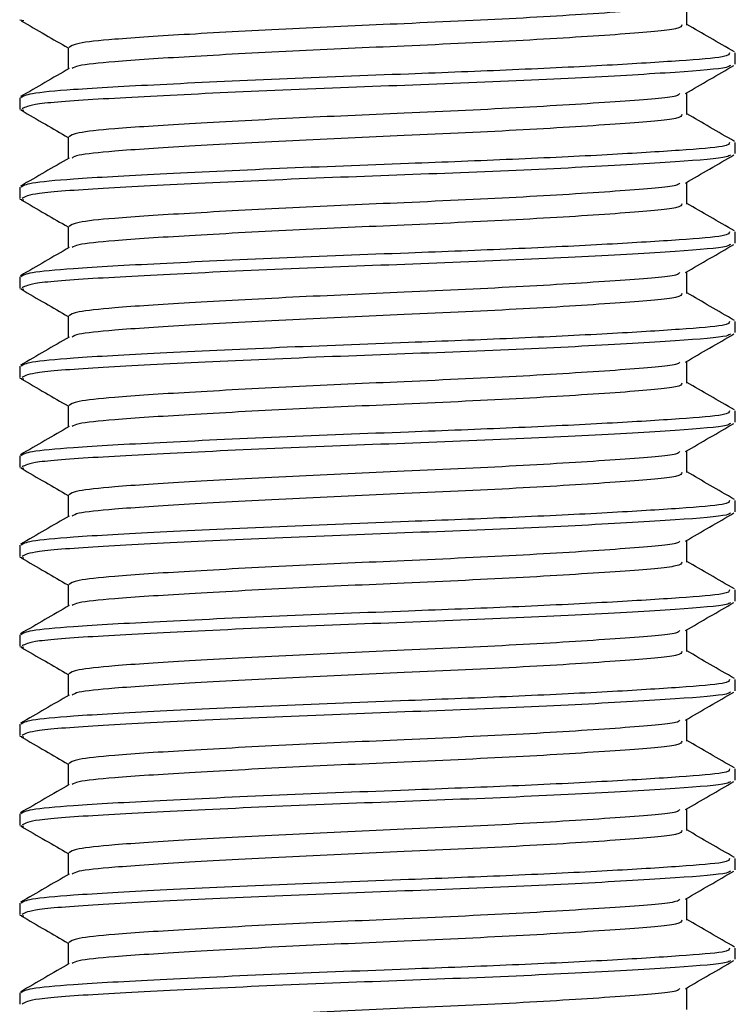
# Model space of a CAD drawing. Header units: millimetres. Extents: x 0 to 420, y 0 to 297.
# Tile 31 of 73: x 177.753 to 178.553, y 213.907 to 215.007. Entities that reach past the tile are written whole.
import ezdxf

# ---------------------------------------------------------------- set-up
doc = ezdxf.new("R2010")
doc.units = ezdxf.units.MM

msp = doc.modelspace()

# ---------------------------------------------------------------- linework, layer by layer
at = {"color": 7, "linetype": 'Continuous', "lineweight": 25}
for p, q in [((178.4993, 215.00057), (178.4993, 215.02495)), ((177.75377, 215.00617), (177.75815, 215.00542)), ((177.80756, 214.97557), (177.80756, 214.95129)), ((178.55343, 214.95686), (178.55343, 214.96939)), ((177.75343, 214.91935), (177.75343, 214.90684)), ((178.4993, 214.90057), (178.4993, 214.92495)), ((177.75377, 214.90617), (177.75815, 214.90542)), ((177.80756, 214.87557), (177.80756, 214.85129)), ((178.55343, 214.85686), (178.55343, 214.86939)), ((177.75343, 214.81935), (177.75343, 214.80684)), ((178.4993, 214.80057), (178.4993, 214.82495)), ((177.75377, 214.80617), (177.75815, 214.80542)), ((177.80756, 214.77557), (177.80756, 214.75129)), ((178.55343, 214.75686), (178.55343, 214.76939)), ((178.4993, 214.70057), (178.4993, 214.72495)), ((177.75343, 214.71935), (177.75343, 214.70684)), ((177.75377, 214.70617), (177.75815, 214.70542)), ((177.80756, 214.67557), (177.80756, 214.65129)), ((178.55343, 214.65686), (178.55343, 214.66939)), ((178.4993, 214.60057), (178.4993, 214.62495)), ((177.75343, 214.61935), (177.75343, 214.60684)), ((177.75377, 214.60617), (177.75815, 214.60542)), ((177.80756, 214.57557), (177.80756, 214.55129)), ((178.55343, 214.55686), (178.55343, 214.56939)), ((178.4993, 214.50057), (178.4993, 214.52495)), ((177.75343, 214.51935), (177.75343, 214.50684)), ((177.75377, 214.50617), (177.75815, 214.50542)), ((177.80756, 214.47557), (177.80756, 214.45129)), ((178.55343, 214.45686), (178.55343, 214.46939)), ((178.4993, 214.40057), (178.4993, 214.42495)), ((177.75343, 214.41935), (177.75343, 214.40684)), ((177.75377, 214.40617), (177.75815, 214.40542)), ((177.80756, 214.37557), (177.80756, 214.35129)), ((178.55343, 214.35686), (178.55343, 214.36939)), ((178.4993, 214.30057), (178.4993, 214.32495)), ((177.75343, 214.31935), (177.75343, 214.30684)), ((177.75377, 214.30617), (177.75815, 214.30542)), ((177.80756, 214.27557), (177.80756, 214.25129)), ((178.55343, 214.25686), (178.55343, 214.26939)), ((177.75343, 214.21935), (177.75343, 214.20684)), ((178.4993, 214.20057), (178.4993, 214.22495)), ((177.75377, 214.20617), (177.75815, 214.20542)), ((177.80756, 214.17557), (177.80756, 214.15129)), ((178.55343, 214.15686), (178.55343, 214.16939)), ((177.75343, 214.11935), (177.75343, 214.10684)), ((178.4993, 214.10057), (178.4993, 214.12495)), ((177.75377, 214.10617), (177.75815, 214.10542)), ((177.80756, 214.07557), (177.80756, 214.05129)), ((178.55343, 214.05686), (178.55343, 214.06939)), ((177.75343, 214.01935), (177.75343, 214.00684)), ((178.4993, 214.00057), (178.4993, 214.02495)), ((177.75377, 214.00617), (177.75815, 214.00542)), ((177.80756, 213.97557), (177.80756, 213.95129)), ((178.55343, 213.95686), (178.55343, 213.96939)), ((177.75343, 213.91935), (177.75343, 213.90684)), ((178.4993, 213.90057), (178.4993, 213.92495))]:
    msp.add_line(p, q, dxfattribs=at)
for points, knots in [([(178.49108, 215.02401), (178.4906, 215.02306), (178.489, 215.01991), (178.42921, 215.01532), (178.32222, 215.00829), (178.18833, 215.00222), (178.05534, 214.99642), (177.93957, 214.99005), (177.85956, 214.985), (177.81463, 214.9802), (177.81063, 214.97708), (177.8087, 214.97557)], [0, 0, 0, 0, 0.0566683, 0.1867771, 0.3222071, 0.4544151, 0.5741791, 0.6974605, 0.8162551, 0.9109108, 1, 1, 1, 1]), ([(177.75497, 215.0054), (177.76402, 215.00016), (177.78155, 214.99001), (177.79908, 214.97986), (177.80756, 214.97495)], [0, 0, 0, 0, 0.5163558, 1, 1, 1, 1]), ([(178.49364, 215.00062), (178.49339, 214.99911), (178.49277, 214.9954), (178.42993, 214.99031), (178.32203, 214.98329), (178.18836, 214.97722), (178.05536, 214.97142), (177.93945, 214.96505), (177.85997, 214.96), (177.8177, 214.95565), (177.81374, 214.953), (177.81217, 214.95195)], [0, 0, 0, 0, 0.0884933, 0.2179785, 0.3527595, 0.4843338, 0.6035239, 0.7262144, 0.8444398, 0.9386418, 1, 1, 1, 1]), ([(178.55244, 214.97052), (178.54339, 214.97576), (178.52567, 214.98601), (178.50796, 214.99627), (178.4993, 215.00129)], [0, 0, 0, 0, 0.5112595, 1, 1, 1, 1]), ([(178.54693, 214.96939), (178.54677, 214.96787), (178.54642, 214.96469), (178.4941, 214.96056), (178.41414, 214.95557), (178.30783, 214.95039), (178.18032, 214.94548), (178.03992, 214.94017), (177.90611, 214.9338), (177.81358, 214.92875), (177.76167, 214.92396), (177.75706, 214.92085), (177.75483, 214.91935)], [0, 0, 0, 0, 0.0865397, 0.1807239, 0.2782381, 0.3770459, 0.4725658, 0.5884558, 0.7077454, 0.8226984, 0.9142919, 1, 1, 1, 1]), ([(177.80874, 214.95198), (177.79969, 214.94673), (177.78158, 214.93624), (177.76347, 214.92576), (177.75442, 214.92052)], [0, 0, 0, 0, 0.49989867, 1, 1, 1, 1]), ([(178.54797, 214.95541), (178.54703, 214.95464), (178.54365, 214.95188), (178.49115, 214.94777), (178.38773, 214.94158), (178.24995, 214.93542), (178.1, 214.93014), (177.95669, 214.92384), (177.84156, 214.91786), (177.76616, 214.91267), (177.7594, 214.90873), (177.75615, 214.90684)], [0, 0, 0, 0, 0.0459027, 0.1640029, 0.2864241, 0.4087912, 0.5269075, 0.6499103, 0.7714525, 0.8900034, 1, 1, 1, 1]), ([(178.49759, 214.92396), (178.50664, 214.9292), (178.52473, 214.93968), (178.54284, 214.95016), (178.55189, 214.9554)], [0, 0, 0, 0, 0.4999098, 1, 1, 1, 1]), ([(178.49108, 214.92401), (178.4906, 214.92306), (178.489, 214.91991), (178.42921, 214.91532), (178.32222, 214.90829), (178.18833, 214.90222), (178.05534, 214.89642), (177.93957, 214.89005), (177.85956, 214.885), (177.81463, 214.8802), (177.81063, 214.87708), (177.8087, 214.87557)], [0, 0, 0, 0, 0.0566683, 0.1867771, 0.3222071, 0.4544151, 0.5741791, 0.6974605, 0.8162551, 0.9109108, 1, 1, 1, 1]), ([(177.75497, 214.9054), (177.76402, 214.90016), (177.78155, 214.89001), (177.79908, 214.87986), (177.80756, 214.87495)], [0, 0, 0, 0, 0.5163558, 1, 1, 1, 1]), ([(178.49364, 214.90062), (178.49339, 214.89911), (178.49277, 214.8954), (178.42993, 214.89031), (178.32203, 214.88329), (178.18836, 214.87722), (178.05536, 214.87142), (177.93945, 214.86505), (177.85997, 214.86), (177.8177, 214.85565), (177.81374, 214.853), (177.81217, 214.85195)], [0, 0, 0, 0, 0.0884933, 0.2179785, 0.3527595, 0.4843338, 0.6035239, 0.7262144, 0.8444398, 0.9386418, 1, 1, 1, 1]), ([(178.55244, 214.87052), (178.54339, 214.87576), (178.52567, 214.88601), (178.50796, 214.89627), (178.4993, 214.90129)], [0, 0, 0, 0, 0.5112595, 1, 1, 1, 1]), ([(178.54693, 214.86939), (178.54677, 214.86787), (178.54642, 214.86469), (178.4941, 214.86056), (178.41414, 214.85557), (178.30783, 214.85039), (178.18032, 214.84548), (178.03992, 214.84017), (177.90611, 214.8338), (177.81358, 214.82875), (177.76167, 214.82396), (177.75706, 214.82085), (177.75483, 214.81935)], [0, 0, 0, 0, 0.0865397, 0.1807239, 0.2782381, 0.3770459, 0.4725658, 0.5884558, 0.7077454, 0.8226984, 0.9142919, 1, 1, 1, 1]), ([(178.54797, 214.85541), (178.54703, 214.85464), (178.54365, 214.85188), (178.49115, 214.84777), (178.38773, 214.84158), (178.24995, 214.83542), (178.1, 214.83014), (177.95669, 214.82384), (177.84156, 214.81786), (177.76616, 214.81267), (177.7594, 214.80873), (177.75615, 214.80684)], [0, 0, 0, 0, 0.0459027, 0.1640029, 0.2864241, 0.4087912, 0.5269075, 0.6499103, 0.7714525, 0.8900034, 1, 1, 1, 1]), ([(178.49759, 214.82396), (178.50664, 214.8292), (178.52473, 214.83968), (178.54284, 214.85016), (178.55189, 214.8554)], [0, 0, 0, 0, 0.4999098, 1, 1, 1, 1]), ([(177.80874, 214.85198), (177.79969, 214.84673), (177.78158, 214.83624), (177.76347, 214.82576), (177.75442, 214.82052)], [0, 0, 0, 0, 0.4998987, 1, 1, 1, 1]), ([(178.49108, 214.82401), (178.4906, 214.82306), (178.489, 214.81991), (178.42921, 214.81532), (178.32222, 214.80829), (178.18833, 214.80222), (178.05534, 214.79642), (177.93957, 214.79005), (177.85956, 214.785), (177.81463, 214.7802), (177.81063, 214.77708), (177.8087, 214.77557)], [0, 0, 0, 0, 0.0566683, 0.1867771, 0.3222071, 0.4544151, 0.5741791, 0.6974605, 0.8162551, 0.9109108, 1, 1, 1, 1]), ([(177.75497, 214.8054), (177.76402, 214.80016), (177.78155, 214.79001), (177.79908, 214.77986), (177.80756, 214.77495)], [0, 0, 0, 0, 0.5163558, 1, 1, 1, 1]), ([(178.49364, 214.80062), (178.49339, 214.79911), (178.49277, 214.7954), (178.42993, 214.79031), (178.32203, 214.78329), (178.18836, 214.77722), (178.05536, 214.77142), (177.93945, 214.76505), (177.85997, 214.76), (177.8177, 214.75565), (177.81374, 214.753), (177.81217, 214.75195)], [0, 0, 0, 0, 0.0884933, 0.2179785, 0.3527595, 0.4843338, 0.6035239, 0.7262144, 0.8444398, 0.9386418, 1, 1, 1, 1]), ([(178.55244, 214.77052), (178.54339, 214.77576), (178.52567, 214.78601), (178.50796, 214.79627), (178.4993, 214.80129)], [0, 0, 0, 0, 0.51125952, 1, 1, 1, 1]), ([(178.54693, 214.76939), (178.54677, 214.76787), (178.54642, 214.76469), (178.4941, 214.76056), (178.41414, 214.75557), (178.30783, 214.75039), (178.18032, 214.74548), (178.03992, 214.74017), (177.90611, 214.7338), (177.81358, 214.72875), (177.76167, 214.72396), (177.75706, 214.72085), (177.75483, 214.71935)], [0, 0, 0, 0, 0.0865397, 0.1807239, 0.2782381, 0.3770459, 0.4725658, 0.5884558, 0.7077454, 0.8226984, 0.9142919, 1, 1, 1, 1]), ([(178.54797, 214.75541), (178.54703, 214.75464), (178.54365, 214.75188), (178.49115, 214.74777), (178.38773, 214.74158), (178.24995, 214.73542), (178.1, 214.73014), (177.95669, 214.72384), (177.84156, 214.71786), (177.76616, 214.71267), (177.7594, 214.70873), (177.75615, 214.70684)], [0, 0, 0, 0, 0.0459027, 0.1640029, 0.2864241, 0.4087912, 0.5269075, 0.6499103, 0.7714525, 0.8900034, 1, 1, 1, 1]), ([(178.49759, 214.72396), (178.50664, 214.7292), (178.52473, 214.73968), (178.54284, 214.75016), (178.55189, 214.7554)], [0, 0, 0, 0, 0.4999098, 1, 1, 1, 1]), ([(177.80874, 214.75198), (177.79969, 214.74673), (177.78158, 214.73624), (177.76347, 214.72576), (177.75442, 214.72052)], [0, 0, 0, 0, 0.4998987, 1, 1, 1, 1]), ([(178.49108, 214.72401), (178.4906, 214.72306), (178.489, 214.71991), (178.42921, 214.71532), (178.32222, 214.70829), (178.18833, 214.70222), (178.05534, 214.69642), (177.93957, 214.69005), (177.85956, 214.685), (177.81463, 214.6802), (177.81063, 214.67708), (177.8087, 214.67557)], [0, 0, 0, 0, 0.0566683, 0.1867771, 0.3222071, 0.4544151, 0.5741791, 0.6974605, 0.8162551, 0.9109108, 1, 1, 1, 1]), ([(177.75497, 214.7054), (177.76402, 214.70016), (177.78155, 214.69001), (177.79908, 214.67986), (177.80756, 214.67495)], [0, 0, 0, 0, 0.5163558, 1, 1, 1, 1]), ([(178.49364, 214.70062), (178.49339, 214.69911), (178.49277, 214.6954), (178.42993, 214.69031), (178.32203, 214.68329), (178.18836, 214.67722), (178.05536, 214.67142), (177.93945, 214.66505), (177.85997, 214.66), (177.8177, 214.65565), (177.81374, 214.653), (177.81217, 214.65195)], [0, 0, 0, 0, 0.0884933, 0.2179785, 0.3527595, 0.4843338, 0.6035239, 0.7262144, 0.8444398, 0.9386418, 1, 1, 1, 1]), ([(178.55244, 214.67052), (178.54339, 214.67576), (178.52567, 214.68601), (178.50796, 214.69627), (178.4993, 214.70129)], [0, 0, 0, 0, 0.5112595, 1, 1, 1, 1]), ([(178.54693, 214.66939), (178.54677, 214.66787), (178.54642, 214.66469), (178.4941, 214.66056), (178.41414, 214.65557), (178.30783, 214.65039), (178.18032, 214.64548), (178.03992, 214.64017), (177.90611, 214.6338), (177.81358, 214.62875), (177.76167, 214.62396), (177.75706, 214.62085), (177.75483, 214.61935)], [0, 0, 0, 0, 0.08653971, 0.18072393, 0.27823806, 0.37704594, 0.47256582, 0.5884558, 0.70774541, 0.82269836, 0.91429192, 1, 1, 1, 1]), ([(178.54797, 214.65541), (178.54703, 214.65464), (178.54365, 214.65188), (178.49115, 214.64777), (178.38773, 214.64158), (178.24995, 214.63542), (178.1, 214.63014), (177.95669, 214.62384), (177.84156, 214.61786), (177.76616, 214.61267), (177.7594, 214.60873), (177.75615, 214.60684)], [0, 0, 0, 0, 0.0459027, 0.1640029, 0.2864241, 0.4087912, 0.5269075, 0.6499103, 0.7714525, 0.8900034, 1, 1, 1, 1]), ([(178.49759, 214.62396), (178.50664, 214.6292), (178.52473, 214.63968), (178.54284, 214.65016), (178.55189, 214.6554)], [0, 0, 0, 0, 0.4999098, 1, 1, 1, 1]), ([(177.80874, 214.65198), (177.79969, 214.64673), (177.78158, 214.63624), (177.76347, 214.62576), (177.75442, 214.62052)], [0, 0, 0, 0, 0.4998987, 1, 1, 1, 1]), ([(178.49108, 214.62401), (178.4906, 214.62306), (178.489, 214.61991), (178.42921, 214.61532), (178.32222, 214.60829), (178.18833, 214.60222), (178.05534, 214.59642), (177.93957, 214.59005), (177.85956, 214.585), (177.81463, 214.5802), (177.81063, 214.57708), (177.8087, 214.57557)], [0, 0, 0, 0, 0.0566683, 0.1867771, 0.3222071, 0.4544151, 0.5741791, 0.6974605, 0.8162551, 0.9109108, 1, 1, 1, 1]), ([(177.75497, 214.6054), (177.76402, 214.60016), (177.78155, 214.59001), (177.79908, 214.57986), (177.80756, 214.57495)], [0, 0, 0, 0, 0.5163558, 1, 1, 1, 1]), ([(178.49364, 214.60062), (178.49339, 214.59911), (178.49277, 214.5954), (178.42993, 214.59031), (178.32203, 214.58329), (178.18836, 214.57722), (178.05536, 214.57142), (177.93945, 214.56505), (177.85997, 214.56), (177.8177, 214.55565), (177.81374, 214.553), (177.81217, 214.55195)], [0, 0, 0, 0, 0.0884933, 0.2179785, 0.3527595, 0.4843338, 0.6035239, 0.7262144, 0.8444398, 0.9386418, 1, 1, 1, 1]), ([(178.55244, 214.57052), (178.54339, 214.57576), (178.52567, 214.58601), (178.50796, 214.59627), (178.4993, 214.60129)], [0, 0, 0, 0, 0.5112595, 1, 1, 1, 1]), ([(178.54693, 214.56939), (178.54677, 214.56787), (178.54642, 214.56469), (178.4941, 214.56056), (178.41414, 214.55557), (178.30783, 214.55039), (178.18032, 214.54548), (178.03992, 214.54017), (177.90611, 214.5338), (177.81358, 214.52875), (177.76167, 214.52396), (177.75706, 214.52085), (177.75483, 214.51935)], [0, 0, 0, 0, 0.08653971, 0.18072393, 0.27823806, 0.37704594, 0.47256582, 0.5884558, 0.70774541, 0.82269836, 0.91429192, 1, 1, 1, 1]), ([(178.54797, 214.55541), (178.54703, 214.55464), (178.54365, 214.55188), (178.49115, 214.54777), (178.38773, 214.54158), (178.24995, 214.53542), (178.1, 214.53014), (177.95669, 214.52384), (177.84156, 214.51786), (177.76616, 214.51267), (177.7594, 214.50873), (177.75615, 214.50684)], [0, 0, 0, 0, 0.0459027, 0.1640029, 0.2864241, 0.4087912, 0.5269075, 0.6499103, 0.7714525, 0.8900034, 1, 1, 1, 1]), ([(178.49759, 214.52396), (178.50664, 214.5292), (178.52473, 214.53968), (178.54284, 214.55016), (178.55189, 214.5554)], [0, 0, 0, 0, 0.4999098, 1, 1, 1, 1]), ([(177.80874, 214.55198), (177.79969, 214.54673), (177.78158, 214.53624), (177.76347, 214.52576), (177.75442, 214.52052)], [0, 0, 0, 0, 0.4998987, 1, 1, 1, 1]), ([(178.49108, 214.52401), (178.4906, 214.52306), (178.489, 214.51991), (178.42921, 214.51532), (178.32222, 214.50829), (178.18833, 214.50222), (178.05534, 214.49642), (177.93957, 214.49005), (177.85956, 214.485), (177.81463, 214.4802), (177.81063, 214.47708), (177.8087, 214.47557)], [0, 0, 0, 0, 0.0566683, 0.1867771, 0.3222071, 0.4544151, 0.5741791, 0.6974605, 0.8162551, 0.9109108, 1, 1, 1, 1]), ([(177.75497, 214.5054), (177.76402, 214.50016), (177.78155, 214.49001), (177.79908, 214.47986), (177.80756, 214.47495)], [0, 0, 0, 0, 0.5163558, 1, 1, 1, 1]), ([(178.49364, 214.50062), (178.49339, 214.49911), (178.49277, 214.4954), (178.42993, 214.49031), (178.32203, 214.48329), (178.18836, 214.47722), (178.05536, 214.47142), (177.93945, 214.46505), (177.85997, 214.46), (177.8177, 214.45565), (177.81374, 214.453), (177.81217, 214.45195)], [0, 0, 0, 0, 0.0884933, 0.2179785, 0.3527595, 0.4843338, 0.6035239, 0.7262144, 0.8444398, 0.9386418, 1, 1, 1, 1]), ([(178.55244, 214.47052), (178.54339, 214.47576), (178.52567, 214.48601), (178.50796, 214.49627), (178.4993, 214.50129)], [0, 0, 0, 0, 0.5112595, 1, 1, 1, 1]), ([(178.54693, 214.46939), (178.54677, 214.46787), (178.54642, 214.46469), (178.4941, 214.46056), (178.41414, 214.45557), (178.30783, 214.45039), (178.18032, 214.44548), (178.03992, 214.44017), (177.90611, 214.4338), (177.81358, 214.42875), (177.76167, 214.42396), (177.75706, 214.42085), (177.75483, 214.41935)], [0, 0, 0, 0, 0.08653971, 0.18072393, 0.27823806, 0.37704594, 0.47256582, 0.5884558, 0.70774541, 0.82269836, 0.91429192, 1, 1, 1, 1]), ([(177.80874, 214.45198), (177.79969, 214.44673), (177.78158, 214.43624), (177.76347, 214.42576), (177.75442, 214.42052)], [0, 0, 0, 0, 0.49989867, 1, 1, 1, 1]), ([(178.54797, 214.45541), (178.54703, 214.45464), (178.54365, 214.45188), (178.49115, 214.44777), (178.38773, 214.44158), (178.24995, 214.43542), (178.1, 214.43014), (177.95669, 214.42384), (177.84156, 214.41786), (177.76616, 214.41267), (177.7594, 214.40873), (177.75615, 214.40684)], [0, 0, 0, 0, 0.0459027, 0.1640029, 0.2864241, 0.4087912, 0.5269075, 0.6499103, 0.7714525, 0.8900034, 1, 1, 1, 1]), ([(178.49759, 214.42396), (178.50664, 214.4292), (178.52473, 214.43968), (178.54284, 214.45016), (178.55189, 214.4554)], [0, 0, 0, 0, 0.4999098, 1, 1, 1, 1]), ([(178.49108, 214.42401), (178.4906, 214.42306), (178.489, 214.41991), (178.42921, 214.41532), (178.32222, 214.40829), (178.18833, 214.40222), (178.05534, 214.39642), (177.93957, 214.39005), (177.85956, 214.385), (177.81463, 214.3802), (177.81063, 214.37708), (177.8087, 214.37557)], [0, 0, 0, 0, 0.0566683, 0.18677708, 0.32220712, 0.45441506, 0.57417912, 0.69746046, 0.81625514, 0.91091084, 1, 1, 1, 1]), ([(177.75497, 214.4054), (177.76402, 214.40016), (177.78155, 214.39001), (177.79908, 214.37986), (177.80756, 214.37495)], [0, 0, 0, 0, 0.5163558, 1, 1, 1, 1]), ([(178.55244, 214.37052), (178.54339, 214.37576), (178.52567, 214.38601), (178.50796, 214.39627), (178.4993, 214.40129)], [0, 0, 0, 0, 0.5112595, 1, 1, 1, 1]), ([(178.49364, 214.40062), (178.49339, 214.39911), (178.49277, 214.3954), (178.42993, 214.39031), (178.32203, 214.38329), (178.18836, 214.37722), (178.05536, 214.37142), (177.93945, 214.36505), (177.85997, 214.36), (177.8177, 214.35565), (177.81374, 214.353), (177.81217, 214.35195)], [0, 0, 0, 0, 0.0884933, 0.2179785, 0.3527595, 0.4843338, 0.6035239, 0.7262144, 0.8444398, 0.9386418, 1, 1, 1, 1]), ([(178.54693, 214.36939), (178.54677, 214.36787), (178.54642, 214.36469), (178.4941, 214.36056), (178.41414, 214.35557), (178.30783, 214.35039), (178.18032, 214.34548), (178.03992, 214.34017), (177.90611, 214.3338), (177.81358, 214.32875), (177.76167, 214.32396), (177.75706, 214.32085), (177.75483, 214.31935)], [0, 0, 0, 0, 0.0865397, 0.1807239, 0.2782381, 0.3770459, 0.4725658, 0.5884558, 0.7077454, 0.8226984, 0.9142919, 1, 1, 1, 1]), ([(177.80874, 214.35198), (177.79969, 214.34673), (177.78158, 214.33624), (177.76347, 214.32576), (177.75442, 214.32052)], [0, 0, 0, 0, 0.4998987, 1, 1, 1, 1]), ([(178.54797, 214.35541), (178.54703, 214.35464), (178.54365, 214.35188), (178.49115, 214.34777), (178.38773, 214.34158), (178.24995, 214.33542), (178.1, 214.33014), (177.95669, 214.32384), (177.84156, 214.31786), (177.76616, 214.31267), (177.7594, 214.30873), (177.75615, 214.30684)], [0, 0, 0, 0, 0.0459027, 0.1640029, 0.2864241, 0.4087912, 0.5269075, 0.6499103, 0.7714525, 0.8900034, 1, 1, 1, 1]), ([(178.49759, 214.32396), (178.50664, 214.3292), (178.52473, 214.33968), (178.54284, 214.35016), (178.55189, 214.3554)], [0, 0, 0, 0, 0.4999098, 1, 1, 1, 1]), ([(178.49108, 214.32401), (178.4906, 214.32306), (178.489, 214.31991), (178.42921, 214.31532), (178.32222, 214.30829), (178.18833, 214.30222), (178.05534, 214.29642), (177.93957, 214.29005), (177.85956, 214.285), (177.81463, 214.2802), (177.81063, 214.27708), (177.8087, 214.27557)], [0, 0, 0, 0, 0.0566683, 0.1867771, 0.3222071, 0.4544151, 0.5741791, 0.6974605, 0.8162551, 0.9109108, 1, 1, 1, 1]), ([(177.75497, 214.3054), (177.76402, 214.30016), (177.78155, 214.29001), (177.79908, 214.27986), (177.80756, 214.27495)], [0, 0, 0, 0, 0.5163558, 1, 1, 1, 1]), ([(178.49364, 214.30062), (178.49339, 214.29911), (178.49277, 214.2954), (178.42993, 214.29031), (178.32203, 214.28329), (178.18836, 214.27722), (178.05536, 214.27142), (177.93945, 214.26505), (177.85997, 214.26), (177.8177, 214.25565), (177.81374, 214.253), (177.81217, 214.25195)], [0, 0, 0, 0, 0.0884933, 0.2179785, 0.3527595, 0.4843338, 0.6035239, 0.7262144, 0.8444398, 0.9386418, 1, 1, 1, 1]), ([(178.55244, 214.27052), (178.54339, 214.27576), (178.52567, 214.28601), (178.50796, 214.29627), (178.4993, 214.30129)], [0, 0, 0, 0, 0.5112595, 1, 1, 1, 1]), ([(178.54693, 214.26939), (178.54677, 214.26787), (178.54642, 214.26469), (178.4941, 214.26056), (178.41414, 214.25557), (178.30783, 214.25039), (178.18032, 214.24548), (178.03992, 214.24017), (177.90611, 214.2338), (177.81358, 214.22875), (177.76167, 214.22396), (177.75706, 214.22085), (177.75483, 214.21935)], [0, 0, 0, 0, 0.0865397, 0.1807239, 0.2782381, 0.3770459, 0.4725658, 0.5884558, 0.7077454, 0.8226984, 0.9142919, 1, 1, 1, 1]), ([(177.80874, 214.25198), (177.79969, 214.24673), (177.78158, 214.23624), (177.76347, 214.22576), (177.75442, 214.22052)], [0, 0, 0, 0, 0.4998987, 1, 1, 1, 1]), ([(178.54797, 214.25541), (178.54703, 214.25464), (178.54365, 214.25188), (178.49115, 214.24777), (178.38773, 214.24158), (178.24995, 214.23542), (178.1, 214.23014), (177.95669, 214.22384), (177.84156, 214.21786), (177.76616, 214.21267), (177.7594, 214.20873), (177.75615, 214.20684)], [0, 0, 0, 0, 0.0459027, 0.1640029, 0.2864241, 0.4087912, 0.5269075, 0.6499103, 0.7714525, 0.8900034, 1, 1, 1, 1]), ([(178.49759, 214.22396), (178.50664, 214.2292), (178.52473, 214.23968), (178.54284, 214.25016), (178.55189, 214.2554)], [0, 0, 0, 0, 0.4999098, 1, 1, 1, 1]), ([(178.49108, 214.22401), (178.4906, 214.22306), (178.489, 214.21991), (178.42921, 214.21532), (178.32222, 214.20829), (178.18833, 214.20222), (178.05534, 214.19642), (177.93957, 214.19005), (177.85956, 214.185), (177.81463, 214.1802), (177.81063, 214.17708), (177.8087, 214.17557)], [0, 0, 0, 0, 0.0566683, 0.1867771, 0.3222071, 0.4544151, 0.5741791, 0.6974605, 0.8162551, 0.9109108, 1, 1, 1, 1]), ([(177.75497, 214.2054), (177.76402, 214.20016), (177.78155, 214.19001), (177.79908, 214.17986), (177.80756, 214.17495)], [0, 0, 0, 0, 0.5163558, 1, 1, 1, 1]), ([(178.49364, 214.20062), (178.49339, 214.19911), (178.49277, 214.1954), (178.42993, 214.19031), (178.32203, 214.18329), (178.18836, 214.17722), (178.05536, 214.17142), (177.93945, 214.16505), (177.85997, 214.16), (177.8177, 214.15565), (177.81374, 214.153), (177.81217, 214.15195)], [0, 0, 0, 0, 0.0884933, 0.2179785, 0.3527595, 0.4843338, 0.6035239, 0.7262144, 0.8444398, 0.9386418, 1, 1, 1, 1]), ([(178.55244, 214.17052), (178.54339, 214.17576), (178.52567, 214.18601), (178.50796, 214.19627), (178.4993, 214.20129)], [0, 0, 0, 0, 0.51125952, 1, 1, 1, 1]), ([(178.54693, 214.16939), (178.54677, 214.16787), (178.54642, 214.16469), (178.4941, 214.16056), (178.41414, 214.15557), (178.30783, 214.15039), (178.18032, 214.14548), (178.03992, 214.14017), (177.90611, 214.1338), (177.81358, 214.12875), (177.76167, 214.12396), (177.75706, 214.12085), (177.75483, 214.11935)], [0, 0, 0, 0, 0.0865397, 0.1807239, 0.2782381, 0.3770459, 0.4725658, 0.5884558, 0.7077454, 0.8226984, 0.9142919, 1, 1, 1, 1]), ([(177.80874, 214.15198), (177.79969, 214.14673), (177.78158, 214.13624), (177.76347, 214.12576), (177.75442, 214.12052)], [0, 0, 0, 0, 0.4998987, 1, 1, 1, 1]), ([(178.54797, 214.15541), (178.54703, 214.15464), (178.54365, 214.15188), (178.49115, 214.14777), (178.38773, 214.14158), (178.24995, 214.13542), (178.1, 214.13014), (177.95669, 214.12384), (177.84156, 214.11786), (177.76616, 214.11267), (177.7594, 214.10873), (177.75615, 214.10684)], [0, 0, 0, 0, 0.0459027, 0.1640029, 0.2864241, 0.4087912, 0.5269075, 0.6499103, 0.7714525, 0.8900034, 1, 1, 1, 1]), ([(178.49759, 214.12396), (178.50664, 214.1292), (178.52473, 214.13968), (178.54284, 214.15016), (178.55189, 214.1554)], [0, 0, 0, 0, 0.4999098, 1, 1, 1, 1]), ([(178.49108, 214.12401), (178.4906, 214.12306), (178.489, 214.11991), (178.42921, 214.11532), (178.32222, 214.10829), (178.18833, 214.10222), (178.05534, 214.09642), (177.93957, 214.09005), (177.85956, 214.085), (177.81463, 214.0802), (177.81063, 214.07708), (177.8087, 214.07557)], [0, 0, 0, 0, 0.0566683, 0.1867771, 0.3222071, 0.4544151, 0.5741791, 0.6974605, 0.8162551, 0.9109108, 1, 1, 1, 1]), ([(177.75497, 214.1054), (177.76402, 214.10016), (177.78155, 214.09001), (177.79908, 214.07986), (177.80756, 214.07495)], [0, 0, 0, 0, 0.5163558, 1, 1, 1, 1]), ([(178.49364, 214.10062), (178.49339, 214.09911), (178.49277, 214.0954), (178.42993, 214.09031), (178.32203, 214.08329), (178.18836, 214.07722), (178.05536, 214.07142), (177.93945, 214.06505), (177.85997, 214.06), (177.8177, 214.05565), (177.81374, 214.053), (177.81217, 214.05195)], [0, 0, 0, 0, 0.0884933, 0.2179785, 0.3527595, 0.4843338, 0.6035239, 0.7262144, 0.8444398, 0.9386418, 1, 1, 1, 1]), ([(178.55244, 214.07052), (178.54339, 214.07576), (178.52567, 214.08601), (178.50796, 214.09627), (178.4993, 214.10129)], [0, 0, 0, 0, 0.5112595, 1, 1, 1, 1]), ([(178.54693, 214.06939), (178.54677, 214.06787), (178.54642, 214.06469), (178.4941, 214.06056), (178.41414, 214.05557), (178.30783, 214.05039), (178.18032, 214.04548), (178.03992, 214.04017), (177.90611, 214.0338), (177.81358, 214.02875), (177.76167, 214.02396), (177.75706, 214.02085), (177.75483, 214.01935)], [0, 0, 0, 0, 0.0865397, 0.1807239, 0.2782381, 0.3770459, 0.4725658, 0.5884558, 0.7077454, 0.8226984, 0.9142919, 1, 1, 1, 1]), ([(177.80874, 214.05198), (177.79969, 214.04673), (177.78158, 214.03624), (177.76347, 214.02576), (177.75442, 214.02052)], [0, 0, 0, 0, 0.4998987, 1, 1, 1, 1]), ([(178.54797, 214.05541), (178.54703, 214.05464), (178.54365, 214.05188), (178.49115, 214.04777), (178.38773, 214.04158), (178.24995, 214.03542), (178.1, 214.03014), (177.95669, 214.02384), (177.84156, 214.01786), (177.76616, 214.01267), (177.7594, 214.00873), (177.75615, 214.00684)], [0, 0, 0, 0, 0.0459027, 0.1640029, 0.2864241, 0.4087912, 0.5269075, 0.6499103, 0.7714525, 0.8900034, 1, 1, 1, 1]), ([(178.49759, 214.02396), (178.50664, 214.0292), (178.52473, 214.03968), (178.54284, 214.05016), (178.55189, 214.0554)], [0, 0, 0, 0, 0.4999098, 1, 1, 1, 1]), ([(178.49108, 214.02401), (178.4906, 214.02306), (178.489, 214.01991), (178.42921, 214.01532), (178.32222, 214.00829), (178.18833, 214.00222), (178.05534, 213.99642), (177.93957, 213.99005), (177.85956, 213.985), (177.81463, 213.9802), (177.81063, 213.97708), (177.8087, 213.97557)], [0, 0, 0, 0, 0.0566683, 0.1867771, 0.3222071, 0.4544151, 0.5741791, 0.6974605, 0.8162551, 0.9109108, 1, 1, 1, 1]), ([(177.75497, 214.0054), (177.76402, 214.00016), (177.78155, 213.99001), (177.79908, 213.97986), (177.80756, 213.97495)], [0, 0, 0, 0, 0.5163558, 1, 1, 1, 1]), ([(178.49364, 214.00062), (178.49339, 213.99911), (178.49277, 213.9954), (178.42993, 213.99031), (178.32203, 213.98329), (178.18836, 213.97722), (178.05536, 213.97142), (177.93945, 213.96505), (177.85997, 213.96), (177.8177, 213.95565), (177.81374, 213.953), (177.81217, 213.95195)], [0, 0, 0, 0, 0.0884933, 0.2179785, 0.3527595, 0.4843338, 0.6035239, 0.7262144, 0.8444398, 0.9386418, 1, 1, 1, 1]), ([(178.55244, 213.97052), (178.54339, 213.97576), (178.52567, 213.98601), (178.50796, 213.99627), (178.4993, 214.00129)], [0, 0, 0, 0, 0.5112595, 1, 1, 1, 1]), ([(178.54693, 213.96939), (178.54677, 213.96787), (178.54642, 213.96469), (178.4941, 213.96056), (178.41414, 213.95557), (178.30783, 213.95039), (178.18032, 213.94548), (178.03992, 213.94017), (177.90611, 213.9338), (177.81358, 213.92875), (177.76167, 213.92396), (177.75706, 213.92085), (177.75483, 213.91935)], [0, 0, 0, 0, 0.0865397, 0.1807239, 0.2782381, 0.3770459, 0.4725658, 0.5884558, 0.7077454, 0.8226984, 0.9142919, 1, 1, 1, 1]), ([(177.80874, 213.95198), (177.79969, 213.94673), (177.78158, 213.93624), (177.76347, 213.92576), (177.75442, 213.92052)], [0, 0, 0, 0, 0.4998987, 1, 1, 1, 1]), ([(178.54797, 213.95541), (178.54703, 213.95464), (178.54365, 213.95188), (178.49115, 213.94777), (178.38773, 213.94158), (178.24995, 213.93542), (178.1, 213.93014), (177.95669, 213.92384), (177.84156, 213.91786), (177.76616, 213.91267), (177.7594, 213.90873), (177.75615, 213.90684)], [0, 0, 0, 0, 0.0459027, 0.1640029, 0.2864241, 0.4087912, 0.5269075, 0.6499103, 0.7714525, 0.8900034, 1, 1, 1, 1]), ([(178.49759, 213.92396), (178.50664, 213.9292), (178.52473, 213.93968), (178.54284, 213.95016), (178.55189, 213.9554)], [0, 0, 0, 0, 0.4999098, 1, 1, 1, 1]), ([(178.49108, 213.92401), (178.4906, 213.92306), (178.489, 213.91991), (178.42921, 213.91532), (178.32222, 213.90829), (178.18833, 213.90222), (178.05534, 213.89642), (177.93957, 213.89005), (177.85956, 213.885), (177.81463, 213.8802), (177.81063, 213.87708), (177.8087, 213.87557)], [0, 0, 0, 0, 0.0566683, 0.1867771, 0.3222071, 0.4544151, 0.5741791, 0.6974605, 0.8162551, 0.9109108, 1, 1, 1, 1])]:
    msp.add_open_spline(points, degree=3, knots=knots, dxfattribs=at)

doc.saveas('drawing.dxf')
